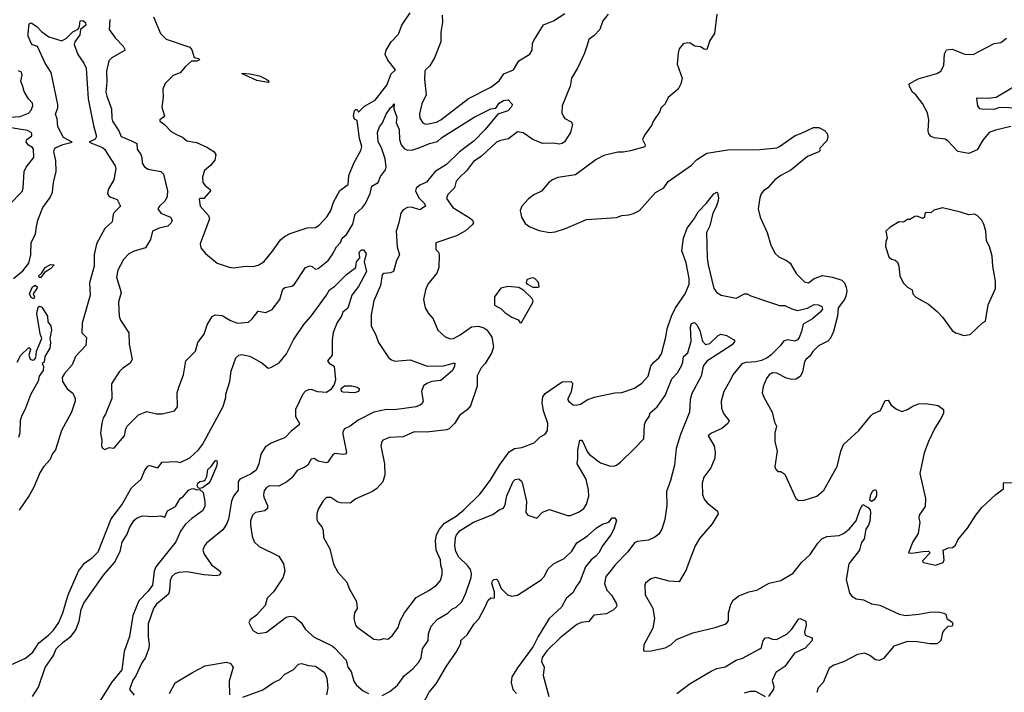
# Model space of a CAD drawing. Extents: x 2086813 to 2278017, y 548126 to 753336.
# Tile 206 of 256: x 2132243 to 2139309, y 659314 to 664144. Entities that reach past the tile are written whole.
import ezdxf

# ---------------------------------------------------------------- set-up
doc = ezdxf.new("R2010")
doc.units = 0

msp = doc.modelspace()

# ---------------------------------------------------------------- linework, layer by layer
at = {"layer": '0CON10XD'}
for points in [[(2133203.3, 664165), (2133254, 664045), (2133295, 664004.2), (2133465, 663947.1), (2133478.3, 663928.3), (2133493.8, 663873.8), (2133527.5, 663865), (2133532.5, 663855), (2133515, 663846.7), (2133475, 663846.2), (2133431.7, 663808.3), (2133395, 663762), (2133345, 663743.3), (2133287.5, 663685), (2133270, 663645), (2133273, 663587), (2133263.8, 663515), (2133281.2, 663455), (2133275, 663443.3), (2133247.5, 663425), (2133247.5, 663415), (2133282, 663392), (2133330.7, 663340.7), (2133369.2, 663320.8), (2133410.5, 663300.5), (2133443.4, 663273.4), (2133512.4, 663262.4), (2133585, 663228), (2133636.8, 663196.8), (2133651.2, 663175), (2133643.8, 663135), (2133612.7, 663097.3), (2133569.7, 663060.3), (2133554.2, 663015), (2133558, 662975), (2133573.1, 662953.1), (2133610, 662925), (2133612.5, 662915), (2133565, 662860), (2133535, 662860), (2133530, 662855), (2133537.5, 662805), (2133597.1, 662737.1), (2133604.4, 662715), (2133537.5, 662535), (2133542.5, 662505), (2133576.1, 662466.1), (2133660, 662395), (2133746.4, 662366.4), (2133775, 662363.3), (2133865, 662374.2), (2133919.3, 662370.7), (2133955, 662381.2), (2133993.8, 662405), (2134058.3, 662481.7), (2134115.5, 662564.5), (2134143.6, 662586.4), (2134185, 662609.4), (2134305, 662650.6), (2134365, 662653.1), (2134392.5, 662667.5), (2134450.2, 662729.8), (2134475.5, 662775), (2134495.9, 662834.1), (2134541.5, 662918.5), (2134599.4, 662960.6), (2134605.5, 663024.5), (2134640.9, 663115), (2134690, 663205), (2134697.3, 663232.7), (2134681.1, 663291.1), (2134665, 663420), (2134645, 663430), (2134638.8, 663455), (2134645, 663490), (2134655, 663500), (2134665, 663500), (2134675, 663480), (2134716.7, 663523.3), (2134795, 663565.6), (2134877.9, 663675), (2134910, 663755), (2134938.8, 663785), (2134885, 663853.3), (2134866.8, 663895), (2134871.8, 663925), (2134910, 663985), (2134960.7, 664039.3), (2134985.4, 664104.6), (2135045.9, 664194.1)], [(2135274.2, 664175.8), (2135277, 664127), (2135266.2, 664055), (2135265.4, 663985), (2135219.6, 663870.4), (2135187.1, 663812.9), (2135154.2, 663785), (2135150, 663775), (2135148.9, 663715), (2135161.2, 663605), (2135129.5, 663540.5), (2135111.2, 663468.8), (2135115, 663437.5), (2135135, 663403.8), (2135155, 663394), (2135177, 663397), (2135235, 663408.6), (2135265, 663424.3), (2135465, 663579.5), (2135625, 663660), (2135682.9, 663705), (2135718, 663755), (2135786.2, 663785), (2135825, 663848.6), (2135903.1, 663896.9), (2135920, 663925), (2135924.2, 663974.2), (2135931.9, 663995), (2136002.3, 664107.7), (2136075, 664136.2), (2136155, 664188.8)], [(2132197.8, 662285), (2132265, 662340.6), (2132309.2, 662395), (2132323.6, 662456.4), (2132325.6, 662545), (2132356.1, 662603.9), (2132361.1, 662645), (2132372.9, 662705), (2132408.9, 662795), (2132461.7, 662868.3), (2132477.5, 662905), (2132484.5, 662975.5), (2132505.6, 663055), (2132503.3, 663133.3), (2132488.9, 663195), (2132491.4, 663215), (2132500, 663225), (2132551.7, 663248.3), (2132620, 663265), (2132557.7, 663297.8), (2132515.5, 663375), (2132511.7, 663431.7), (2132498.6, 663465), (2132517.5, 663512.5), (2132516.8, 663535), (2132467.8, 663765), (2132425, 663831.2), (2132371.2, 663951.2), (2132335, 663964.4), (2132324.5, 663975), (2132303.1, 664025), (2132302.4, 664047.6), (2132310, 664115), (2132325, 664121.2), (2132366, 664095), (2132399.1, 664059.1), (2132451.1, 664021.1), (2132545, 663992.9), (2132579.3, 664010.7), (2132625, 664057.5), (2132663.3, 664076.7), (2132672, 664098), (2132675.8, 664135), (2132695, 664138.4), (2132715.4, 664125), (2132717.5, 664105), (2132680, 664075), (2132673.6, 664035), (2132638, 663985), (2132633.3, 663965), (2132660, 663895), (2132703.2, 663833.2), (2132720, 663795), (2132735.3, 663575.3), (2132771.9, 663385), (2132794.6, 663305.4), (2132784.1, 663285.9), (2132742.5, 663265), (2132837.5, 663227.5), (2132853, 663213), (2132875.4, 663175), (2132928.6, 663095), (2132932.9, 663075), (2132918.8, 662995), (2132878.1, 662925), (2132873.4, 662893.4), (2132885, 662874.2), (2132942, 662852), (2132966.7, 662805), (2132920.3, 662759.7), (2132912.9, 662745), (2132906.4, 662693.6), (2132855, 662643.8), (2132794.5, 662535), (2132776.9, 662455), (2132776.2, 662375), (2132744.6, 662255), (2132749.5, 662165), (2132691.4, 661965), (2132688.8, 661895), (2132723, 661863), (2132716.7, 661805), (2132644.4, 661725), (2132619.4, 661665), (2132565, 661603.8), (2132548, 661575), (2132550, 661545), (2132584.5, 661494.5), (2132623.4, 661463.4), (2132640.8, 661425), (2132641.4, 661405), (2132614.5, 661325), (2132542.9, 661195), (2132499.2, 661055), (2132475.8, 661025), (2132462, 660985), (2132415.4, 660934.6), (2132388.9, 660895), (2132343.5, 660786.5), (2132311.7, 660728.3), (2132239.2, 660620.8)], [(2132888.5, 664145), (2132884.3, 664075), (2132926.9, 664015), (2132985.7, 663955), (2132998.8, 663925), (2132905, 663870), (2132882, 663848), (2132865.5, 663775.5), (2132868.2, 663695), (2132861.8, 663625), (2132867.3, 663595), (2132902.1, 663505), (2132903.6, 663435), (2132910, 663415), (2132955, 663346), (2132972.1, 663305), (2133045, 663275.3), (2133084, 663255), (2133086, 663215), (2133112, 663175), (2133119.2, 663155), (2133121.2, 663115), (2133138.8, 663088.8), (2133165, 663071.9), (2133255, 663054.2), (2133275.8, 663035), (2133304.3, 662915), (2133302.2, 662875), (2133287.6, 662842.4), (2133246, 662805), (2133234.3, 662785), (2133255, 662755.7), (2133325, 662725.7), (2133337.1, 662705), (2133330, 662685), (2133305, 662662.5), (2133242.6, 662647.4), (2133195.7, 662625), (2133181.4, 662565), (2133146, 662505), (2133065, 662482.9), (2133026.6, 662463.4), (2132988.6, 662421.4), (2132946.5, 662345), (2132938.1, 662295), (2132972.2, 662185), (2132951.4, 662115), (2132956.7, 662015), (2132967, 661987), (2133025.7, 661895), (2133027.8, 661815), (2133050.8, 661705), (2133035, 661678), (2132979.8, 661640.2), (2132955.7, 661615), (2132901.9, 661528.1), (2132903.1, 661425), (2132858.7, 661311.3), (2132841.2, 661285), (2132832.3, 661247.7), (2132822.5, 661175), (2132831.2, 661125), (2132830, 661085), (2132837, 661067), (2132855, 661057.5), (2132885, 661072.5), (2132915, 661067.5), (2132926.7, 661075), (2132994, 661155), (2133004.4, 661205), (2133014.4, 661225), (2133095, 661306.2), (2133155, 661330), (2133225, 661314.2), (2133265, 661313.1), (2133355, 661336.2), (2133376, 661365), (2133373.5, 661465), (2133385.7, 661505.7), (2133418.2, 661595), (2133435, 661693.8), (2133505.5, 661764.5), (2133520.8, 661825), (2133565.6, 661885), (2133587.4, 661952.6), (2133625, 662013.8), (2133646.1, 662023.9), (2133695, 662020), (2133755, 661984.4), (2133805, 661964.4), (2133885, 661972.5), (2133910.8, 661995), (2133955, 662050.8), (2134008.8, 662041.2), (2134055, 662063.8), (2134110, 662135), (2134130.5, 662209.5), (2134145, 662220.8), (2134195, 662230.8), (2134215.4, 662244.6), (2134295, 662365.8), (2134325, 662377.1), (2134341.4, 662371.4), (2134362.5, 662352.5), (2134385, 662357.1), (2134457.3, 662415), (2134485.4, 662455), (2134516.9, 662513.1), (2134544.6, 662545.4), (2134557.1, 662575), (2134587.6, 662602.4), (2134632.9, 662675), (2134651.6, 662748.4), (2134704.2, 662795.8), (2134725, 662824.4), (2134758.2, 662895), (2134770.3, 662949.7), (2134814.6, 662975.4), (2134832.4, 663017.6), (2134869.1, 663065), (2134873.8, 663086.2), (2134866, 663144), (2134838.7, 663225), (2134815, 663266), (2134811.4, 663335), (2134824.3, 663375), (2134846.4, 663403.6), (2134872.9, 663465), (2134905, 663511.2), (2134923, 663527), (2134925, 663537.5), (2134930, 663540), (2134928, 663505), (2134950.5, 663445), (2134945.4, 663405), (2134965.5, 663355), (2134968.5, 663285), (2134979.4, 663245), (2135005, 663217.1), (2135026.4, 663206.4), (2135065, 663208.5), (2135114.7, 663225.3), (2135185, 663255.4), (2135240.6, 663269.4), (2135271.4, 663298.6), (2135504.8, 663445.2), (2135623.8, 663505), (2135660.7, 663509.3), (2135684.4, 663545), (2135714, 663565), (2135749.4, 663569.4), (2135778.8, 663535), (2135770, 663515), (2135745, 663489.4), (2135674.5, 663465.5), (2135583.8, 663355), (2135505, 663274.5), (2135400, 663195), (2135305, 663103.6), (2135225, 663053.5), (2135162.4, 662977.6), (2135115, 662956.2)], [(2136466.2, 664185), (2136428, 664135), (2136406, 664075), (2136365, 664030), (2136328.3, 664001.7), (2136315, 663962.5), (2136295.8, 663905), (2136248.5, 663801.5), (2136203.8, 663725), (2136193.1, 663666.9), (2136136, 663525), (2136134.3, 663475), (2136145, 663448.8), (2136156, 663435), (2136200.9, 663410.9), (2136210.6, 663395), (2136195.4, 663335), (2136153.6, 663266.3), (2136135.2, 663254.8), (2136115, 663251.3), (2136075, 663257.1), (2135995, 663256.1), (2135925, 663283.3), (2135855, 663331.6), (2135815, 663337.9), (2135750.3, 663289.7), (2135692.4, 663277.6), (2135665.6, 663265), (2135555, 663161.1), (2135500.8, 663125), (2135450.2, 663059.8), (2135399.1, 663010.9), (2135376, 662985), (2135363.6, 662936.4), (2135315, 662890), (2135305, 662860), (2135352, 662795), (2135475, 662719.1), (2135491.5, 662705), (2135499.5, 662685), (2135490, 662670), (2135441.7, 662628.3), (2135377, 662593), (2135229.3, 662540.7), (2135230, 662495), (2135247.5, 662475), (2135252.5, 662455), (2135250, 662365), (2135237.5, 662325), (2135172.9, 662245), (2135154.3, 662205), (2135140, 662135), (2135154, 662075), (2135176, 662035), (2135211.4, 661995), (2135242.9, 661915), (2135296.6, 661866.6), (2135335, 661851.9), (2135355, 661854.5), (2135405, 661881.5), (2135485, 661937.5), (2135535, 661943.8), (2135575, 661931.5), (2135595, 661918.1), (2135631.8, 661865), (2135643.3, 661795), (2135631.2, 661755), (2135583.9, 661676.1), (2135555, 661643.8), (2135525, 661587.5), (2135527.1, 661512.9), (2135478.3, 661371.7), (2135456.7, 661345), (2135398.3, 661301.7), (2135365, 661246.7), (2135324.1, 661205.9), (2135305, 661198), (2135165, 661181.4), (2135075, 661184.3), (2134995, 661148.9), (2134895.7, 661144.3), (2134850, 661125), (2134841.2, 661115), (2134834, 661085), (2134861.4, 660955), (2134864.3, 660875), (2134849.2, 660825), (2134805, 660778), (2134774.3, 660755.7), (2134655.8, 660704.2), (2134615, 660673.3), (2134545, 660674.2), (2134525, 660679.4), (2134475, 660711.9), (2134445, 660712.5), (2134421.3, 660688.7), (2134385, 660630), (2134374.2, 660595), (2134375.7, 660555.7), (2134384.5, 660534.5), (2134412.1, 660502.1), (2134420, 660475), (2134423.1, 660425), (2134468, 660345), (2134494, 660235), (2134525, 660176.7), (2134590.8, 660105), (2134608.6, 660055), (2134660.8, 659965), (2134664, 659915), (2134645.9, 659884.1), (2134642, 659845), (2134654, 659795), (2134663, 659783), (2134785, 659696.2), (2134825, 659691.2), (2134855, 659700), (2134885, 659696.7), (2134915, 659720), (2134959.6, 659780.4), (2134973, 659827), (2135005.3, 659884.7), (2135089.4, 659995), (2135178.8, 660045), (2135235, 660084.3), (2135263.2, 660116.8), (2135275, 660160), (2135275.6, 660195), (2135265.7, 660225), (2135263.1, 660265), (2135231.5, 660335), (2135226, 660404), (2135234.5, 660445), (2135255, 660485.6), (2135291.2, 660528.8), (2135375, 660580), (2135430, 660625), (2135545, 660737.1), (2135620, 660835), (2135685.6, 660944.4), (2135755, 661040), (2135795, 661064.4), (2135846.8, 661073.2), (2135934.1, 661105.9)], [(2137246.7, 664185), (2137228.8, 664045), (2137196.7, 663995), (2137175, 663930), (2137155, 663933.8), (2137129.2, 663949.2), (2137087.5, 663955), (2137055.6, 663975.6), (2137035, 663978.8), (2137005, 663970), (2136976.7, 663935), (2136968.8, 663905), (2136962.5, 663825), (2136997.5, 663725), (2136987, 663683), (2136967.5, 663645), (2136897.5, 663585), (2136875, 663540), (2136845, 663510), (2136836.1, 663483.9), (2136791.7, 663418.3), (2136776.1, 663383.9), (2136727.5, 663315), (2136712.5, 663285), (2136732.5, 663245), (2136729.3, 663230.7), (2136626.4, 663203.6), (2136575, 663193.3), (2136535, 663193.3), (2136435, 663168.8), (2136379.3, 663140.7), (2136230.7, 663029.3), (2136105, 663010), (2136067.5, 662995), (2136040, 662975), (2135986.8, 662913.2), (2135933, 662887), (2135895, 662856.7), (2135846.7, 662805), (2135833.8, 662775), (2135843.8, 662725), (2135871.7, 662681.7), (2135905, 662656.2), (2135970.8, 662630.8)], [(2139355, 663377.5), (2139245, 663351.9), (2139200.8, 663335), (2139155, 663278.6), (2139115, 663210), (2139055, 663184.5), (2138975, 663197.8), (2138905, 663274.3), (2138885, 663286.7), (2138805, 663295.8), (2138784.6, 663304.6), (2138768.6, 663325), (2138762.2, 663345), (2138766.5, 663425), (2138757.1, 663475), (2138722.6, 663542.6), (2138675.5, 663605.5), (2138650, 663625), (2138628.8, 663665), (2138627, 663683), (2138691.3, 663718.7), (2138825, 663756.9), (2138852.9, 663775), (2138874.4, 663815), (2138879.7, 663900.3), (2138895, 663928), (2138935, 663931.9), (2139025, 663895.8), (2139085, 663894.2), (2139236.1, 663973.9), (2139285, 663981.2), (2139325, 664011.2)], [(2132175, 663444.4), (2132245, 663448.8), (2132305, 663473.3), (2132324.4, 663495), (2132336.2, 663525), (2132335.8, 663545), (2132305.8, 663575), (2132275, 663627.5), (2132264.3, 663665), (2132251.9, 663701.9), (2132260, 663745), (2132255, 663768), (2132235, 663778.1)], [(2134025, 663693.3), (2133945, 663708.8), (2133860, 663745), (2133840, 663755), (2133840, 663760), (2133895, 663756), (2133965, 663741.2), (2134017.5, 663715), (2134027.5, 663705), (2134030, 663695), (2134025, 663693.3)], [(2139415, 663508.1), (2139275.6, 663514.4), (2139235, 663498.2), (2139145, 663501.4), (2139133.8, 663505), (2139119.2, 663525), (2139111.2, 663575), (2139117.7, 663582.3), (2139195, 663581.1), (2139251.1, 663588.9), (2139375, 663662.2)], [(2132168.1, 662815), (2132260.7, 662909.3), (2132267.8, 662935), (2132274.5, 663055), (2132289.5, 663085), (2132344.2, 663155), (2132342.2, 663215), (2132335, 663225.6), (2132305, 663243.3), (2132288.9, 663265), (2132295, 663284.2), (2132329.7, 663310.3), (2132330.9, 663325), (2132324.7, 663334.7), (2132298.5, 663348.5), (2132135, 663374)], [(2135970.8, 662630.8), (2136045, 662616.7), (2136085, 662620), (2136160, 662645), (2136310.7, 662709.3), (2136525, 662723.3), (2136565, 662737.5), (2136615, 662742.5), (2136647, 662753), (2136690, 662775), (2136807, 662903), (2136865, 662937.5), (2136897.7, 662982.3), (2137065, 663100), (2137101.2, 663138.8), (2137175, 663186), (2137325, 663209.2), (2137555, 663211.5), (2137676, 663224), (2137697, 663233), (2137808.2, 663311.8), (2137848.1, 663328.1), (2137940.7, 663369.3), (2137978.9, 663368.9), (2138018.3, 663348.3), (2138037.3, 663327.2), (2138043.3, 663305), (2138034.6, 663275), (2137988.8, 663225), (2137982.5, 663215), (2137987.5, 663205), (2137977.5, 663195), (2137897.3, 663162.7), (2137776.1, 663063.9), (2137705, 663025.6), (2137663.3, 662995), (2137613.3, 662936.7), (2137580, 662915), (2137565, 662893.3), (2137555.7, 662865), (2137542.5, 662785), (2137558, 662725), (2137608, 662615), (2137633.8, 662525), (2137664.4, 662464.4), (2137690.3, 662440.3), (2137745, 662415.6), (2137772.9, 662395), (2137815, 662320.8), (2137875, 662261.4), (2137905, 662255.6), (2137944.4, 662285), (2138005, 662307.6), (2138076.4, 662296.3), (2138144, 662274), (2138162.2, 662255), (2138173.5, 662223.5), (2138178.5, 662195), (2138172.1, 662157.9), (2138162.8, 662135), (2138116.8, 662075), (2138112.3, 662015), (2138084.1, 661905.9), (2138062.2, 661857.8), (2138043.5, 661836.5), (2137975, 661801.4), (2137935, 661760.8), (2137912.4, 661727.6), (2137885.6, 661705), (2137876.1, 661686.1), (2137862, 661615), (2137846.7, 661585), (2137815, 661563.8), (2137785, 661560), (2137745, 661568.8), (2137677.5, 661605), (2137645, 661608), (2137621.2, 661595), (2137602.1, 661567.9), (2137578.8, 661511.2), (2137572, 661465), (2137582.3, 661432.3), (2137643.3, 661325), (2137658.8, 661255), (2137673.3, 661225), (2137661.2, 661175), (2137663.3, 661115), (2137680, 661045), (2137663.3, 660935), (2137668.3, 660918.3), (2137685, 660900), (2137705, 660900), (2137735, 660880), (2137812.5, 660705), (2137835, 660692.5), (2137873, 660693), (2137965, 660723.3), (2138013.3, 660765), (2138110, 660935), (2138136.2, 661045), (2138156.2, 661093.8), (2138265, 661193.3), (2138350.5, 661299.5), (2138366.4, 661313.6), (2138421.7, 661338.3), (2138455, 661410), (2138475, 661412.5), (2138496.7, 661375), (2138536.4, 661346.4), (2138575, 661330), (2138615, 661343.8), (2138651.7, 661368.3), (2138694.3, 661385.7), (2138745, 661387.5), (2138834.2, 661374.2), (2138873.3, 661345), (2138873.8, 661315), (2138852, 661275), (2138810.2, 661209.8), (2138764.6, 661115.4), (2138733.9, 661033.9), (2138702.9, 660885), (2138743.3, 660705), (2138741.7, 660648.3), (2138698, 660585), (2138696, 660565), (2138703.3, 660535), (2138692, 660455), (2138653.8, 660395), (2138622.5, 660315), (2138645, 660312), (2138725, 660326), (2138766.4, 660326.4), (2138777.5, 660315), (2138725, 660260), (2138723, 660253), (2138730, 660245), (2138815, 660227.5), (2138870, 660245), (2138878.8, 660265), (2138870, 660335), (2138908.3, 660351.7), (2138937, 660353), (2138959.3, 660370.7), (2138975, 660410), (2139045, 660492.5), (2139103.8, 660585), (2139148.8, 660641.2), (2139247.5, 660735), (2139302.5, 660775), (2139303.8, 660815), (2139309.3, 660820.7), (2139365, 660817.5)], [(2135115, 662956.2), (2135088.1, 662935), (2135082.5, 662915), (2135107.9, 662865), (2135147.1, 662825), (2135154.2, 662805), (2135115, 662778.1), (2135055, 662797.1), (2135025, 662796.2), (2134995, 662779.5), (2134978, 662755), (2134964.8, 662685.2), (2134944.8, 662625), (2134951.9, 662511.9), (2134969.4, 662455), (2134946.2, 662415), (2134925, 662337.1), (2134905, 662327.1), (2134855, 662320.6), (2134845, 662311.2), (2134831.5, 662235), (2134785.6, 662125), (2134764.5, 662025), (2134764.2, 661944.2), (2134796.8, 661886.8), (2134818.8, 661825), (2134888.7, 661718.7), (2134910.7, 661700.7), (2134935, 661693.1), (2135045, 661702.1), (2135166, 661656), (2135285, 661657.9), (2135355, 661678.8), (2135365, 661676.7), (2135364, 661655), (2135350, 661625), (2135266, 661554), (2135200, 661545), (2135165, 661532.5), (2135140.6, 661515), (2135125.6, 661475), (2135138.5, 661405), (2135131.4, 661388.6), (2135116, 661375), (2135085, 661363.5), (2134985, 661350), (2134925, 661343.4), (2134874.7, 661345.3), (2134785.3, 661324.7), (2134672.8, 661267.2), (2134614.6, 661225.4), (2134574.5, 661205.5), (2134562, 661185), (2134563, 661167), (2134588, 661035), (2134580, 661025), (2134567.8, 661022.2), (2134505, 661029.4), (2134490.2, 661019.8), (2134473.6, 660996.4), (2134455, 660966.7), (2134445, 660962), (2134385, 660974.4), (2134355, 660992), (2134335, 660988), (2134311.2, 660945), (2134290, 660930), (2134233.4, 660906.6), (2134195.5, 660854.5), (2134160, 660825), (2134103.6, 660793.6), (2134036.4, 660796.4), (2134015, 660784), (2133998.3, 660761.7), (2133993.6, 660735), (2133995.8, 660714.2), (2134022.2, 660655), (2134020.6, 660635), (2134002.6, 660617.4), (2133935.6, 660604.4), (2133912.5, 660585), (2133898.6, 660545), (2133899.4, 660515), (2133911.4, 660435), (2133925.4, 660395.4), (2133961.5, 660361.5), (2134102.6, 660292.6), (2134136.6, 660236.6), (2134145.7, 660185), (2134132.5, 660135), (2134064.3, 660035.7), (2134019.3, 659990.7), (2134005, 659937.5), (2133941.2, 659868.8), (2133897.5, 659835), (2133887.5, 659815), (2133915, 659757.5), (2133955, 659736.7), (2134015, 659746.7), (2134155, 659854), (2134185, 659861.2), (2134216.1, 659856.1), (2134263.8, 659815), (2134294.2, 659765), (2134355, 659710), (2134485, 659647.5), (2134503.3, 659633.3), (2134585.5, 659545), (2134598.9, 659495), (2134622.5, 659462.5), (2134641.8, 659395), (2134660.9, 659365), (2134708.6, 659325), (2134745, 659305.5)], [(2135934.1, 661105.9), (2135975, 661146), (2136015, 661168.8), (2136030, 661195), (2136032.5, 661245), (2136002.9, 661335), (2135993, 661395), (2135998.4, 661435), (2136015, 661460), (2136135, 661543.1), (2136197.1, 661547.1), (2136210, 661535), (2136207.9, 661507.9), (2136198.8, 661465), (2136177.1, 661425), (2136177.5, 661415), (2136185, 661402), (2136215, 661378.8), (2136235.8, 661375.8), (2136267.7, 661382.3), (2136315, 661414.3), (2136365, 661434.3), (2136515, 661465.7), (2136565, 661467.5), (2136655, 661497.8), (2136707.1, 661535), (2136752.2, 661585), (2136773.6, 661656.3), (2136795, 661684.4), (2136830, 661715), (2136848.2, 661745), (2136880.4, 661865), (2136889.6, 661925), (2136921.5, 662015), (2136948.9, 662075), (2137018.5, 662175), (2137046.5, 662245), (2137048.4, 662285), (2137027, 662397), (2136995.7, 662485), (2137005.7, 662574.3), (2137032.5, 662647.5), (2137084.4, 662715), (2137112.7, 662765), (2137170.4, 662825), (2137225, 662894.4), (2137245, 662906), (2137251.2, 662901.2), (2137259.1, 662865), (2137256.4, 662845), (2137244.6, 662805), (2137217.9, 662755), (2137195.5, 662665), (2137171.3, 662615), (2137176.2, 662435), (2137184.7, 662385), (2137225.5, 662215), (2137245, 662184.4), (2137276.2, 662165), (2137385, 662144.4), (2137445, 662176.2), (2137465, 662176.7), (2137490.5, 662160.5), (2137587.6, 662127.6), (2137695, 662092.5), (2137735, 662092), (2137785, 662068.1), (2137825, 662056.9), (2137897.1, 662072.9), (2137945, 662099.2), (2137975, 662096.7), (2138000.8, 662085), (2138003.3, 662065), (2137987.8, 662045), (2137932.5, 661995), (2137865, 661958.8), (2137854.5, 661905), (2137838.1, 661861.9), (2137825.6, 661845), (2137805, 661836.2), (2137755.4, 661844.6), (2137725, 661835.6), (2137704.2, 661805), (2137632.5, 661735), (2137606.7, 661715), (2137567.5, 661697.5), (2137525, 661686.4), (2137455, 661682.8), (2137425, 661672.5), (2137360, 661595), (2137345, 661557.1), (2137297.3, 661475), (2137276.8, 661405), (2137279.2, 661355), (2137295, 661315.7), (2137335.6, 661264.4), (2137324.3, 661245), (2137281.4, 661208.6), (2137207.5, 661175), (2137183.3, 661155), (2137226.2, 661085), (2137233.8, 661035), (2137231.2, 660995), (2137204.1, 660925.9), (2137151.7, 660858.3), (2137140, 660815), (2137144.3, 660735), (2137155, 660700), (2137175.6, 660675.6), (2137250, 660615), (2137256.7, 660595), (2137213.8, 660525), (2137121.7, 660418.3), (2137090.8, 660365), (2137041.4, 660235), (2137025.6, 660194.4), (2136975, 660106.7), (2136905, 660112), (2136805, 660138.8), (2136771.7, 660128.3), (2136735, 660097.5), (2136730, 660085), (2136732.5, 660015), (2136787.3, 659917.3), (2136798.8, 659845), (2136785.9, 659774.1), (2136723.3, 659655), (2136720, 659615), (2136725, 659610), (2136775, 659612.5), (2136875, 659633.8), (2136915, 659656), (2136957.3, 659692.7), (2137075, 659741.4), (2137235, 659779.4), (2137305, 659803.1), (2137320.8, 659815), (2137329.3, 659830.7), (2137330.8, 659885), (2137346.9, 659945), (2137363.1, 659975), (2137403.4, 660006.6), (2137475.4, 660034.6), (2137532.6, 660047.4), (2137621.9, 660098.1), (2137705, 660116.5), (2137795, 660170.6), (2137854.4, 660245), (2137916.2, 660303.8), (2137970.6, 660385), (2138000.8, 660415), (2138035, 660431.9), (2138125, 660439.1), (2138155, 660453.5), (2138195, 660484.4), (2138245.8, 660544.2), (2138275, 660628.8), (2138295, 660662.5), (2138332.3, 660642.3), (2138345.8, 660625), (2138350, 660605), (2138343.4, 660543.4), (2138334.7, 660515.3), (2138314.7, 660485), (2138303.8, 660415), (2138281.5, 660385), (2138270.4, 660335), (2138194.3, 660235.7), (2138174.8, 660125), (2138198.1, 660025), (2138214.5, 660004.5), (2138245, 659985.7), (2138297.9, 659977.9), (2138355, 659949.2), (2138415, 659939.2), (2138555, 659875.8), (2138600, 659865), (2138695, 659874.2), (2138775, 659890), (2138835, 659891.2), (2138875, 659882.5), (2138890, 659875), (2138897.5, 659845), (2138935, 659817.5), (2138940, 659805), (2138935, 659790), (2138905, 659787.5), (2138875, 659756.7), (2138865.9, 659744.1), (2138854, 659685), (2138828.5, 659661.5), (2138775, 659661.9), (2138687.4, 659677.4), (2138615, 659678.5), (2138516, 659645), (2138442.2, 659557.8), (2138412.4, 659542.4), (2138385, 659546.7), (2138345, 659579.2), (2138307.5, 659595), (2138254.7, 659585.3), (2138155, 659531.8), (2138085, 659508.8), (2138052.4, 659487.6), (2138008.6, 659385), (2137974.5, 659345.5), (2137965, 659313.3)], [(2139017, 661877), (2139065, 661882.5), (2139153.6, 661966.4), (2139175, 661980), (2139193.6, 662096.4), (2139247, 662213), (2139246.7, 662265), (2139227.5, 662375), (2139222.5, 662445), (2139202.5, 662515), (2139182.5, 662555), (2139177.5, 662625), (2139162.5, 662675), (2139147.5, 662705), (2139115, 662737.5), (2139095, 662747.5), (2139055, 662742.5), (2138995, 662762.5), (2138865, 662792.5), (2138803, 662777), (2138781.7, 662758.3), (2138745, 662760), (2138738.3, 662751.7), (2138737.5, 662725), (2138725, 662717.5), (2138685, 662733.3), (2138668.3, 662731.7), (2138631.7, 662708.3), (2138615, 662710), (2138585, 662690), (2138555, 662692.5), (2138490, 662655), (2138460, 662625), (2138467.5, 662575), (2138458.3, 662551.7), (2138457.5, 662515), (2138481.7, 662441.7), (2138500, 662425), (2138525, 662417.5), (2138543.6, 662403.6), (2138553.3, 662375), (2138560, 662305), (2138583.6, 662253.6), (2138613.9, 662223.9), (2138647.5, 662205), (2138652.5, 662175), (2138675, 662152.5), (2138765, 662102.5), (2138827.7, 662047.7), (2138865, 662007.5), (2138935, 661912.5), (2138960, 661895), (2138985, 661887.5), (2139017, 661877)], [(2132178.6, 659511.4), (2132285, 659560), (2132337, 659603), (2132380.2, 659669.8), (2132450, 659725), (2132485, 659760.6), (2132523.5, 659815), (2132551.8, 659885), (2132590.5, 660015), (2132665, 660183.3), (2132707.9, 660242.1), (2132765, 660282.9), (2132806.3, 660323.7), (2132899.9, 660560.1), (2132975, 660659.1), (2133045, 660782.2), (2133114.3, 660845), (2133139.7, 660910.3), (2133165, 660940), (2133175, 660943.8), (2133233, 660927), (2133265, 660966.2), (2133365, 660972), (2133395, 660964.4), (2133465, 660998.8), (2133525, 661056.1), (2133555.5, 661094.5), (2133703.6, 661366.4), (2133722.3, 661432.3), (2133722.9, 661455), (2133751.5, 661545), (2133760.9, 661619.1), (2133794.5, 661715.5), (2133815, 661734), (2133835, 661739.2), (2133895, 661727.1), (2133981.1, 661681.1), (2134025, 661642.9), (2134045, 661647.1), (2134105, 661680.6), (2134157.5, 661745), (2134207.3, 661845), (2134282.5, 661955), (2134335, 662015.7), (2134445, 662166.2), (2134466.9, 662205), (2134501.2, 662228.8), (2134589.2, 662315), (2134654.5, 662365.5), (2134661.1, 662405), (2134683.3, 662435), (2134679.6, 662475), (2134695, 662491.1), (2134710.5, 662490.5), (2134729.2, 662465), (2134714, 662405), (2134730.8, 662335), (2134675, 662228.9), (2134626.5, 662165), (2134597.6, 662072.4), (2134561.2, 662045), (2134552, 662015), (2134521.2, 661968.8), (2134493.2, 661896.8), (2134484.7, 661844.7), (2134485.8, 661735), (2134452.9, 661695), (2134465, 661676.7), (2134498.8, 661655), (2134508.2, 661558.2), (2134498.8, 661525), (2134475, 661487.8), (2134445, 661467.1), (2134382.8, 661472.8), (2134335, 661488.9), (2134315, 661487.1), (2134295, 661476.9), (2134275.3, 661454.7), (2134222.2, 661345), (2134221.1, 661295), (2134251.4, 661245), (2134249.2, 661235), (2134191.2, 661188.8), (2134147, 661143), (2134046.9, 661103.1), (2134004.4, 661075), (2133974.6, 661025), (2133958.6, 660955), (2133939.7, 660910.3), (2133905, 660883.3), (2133822.9, 660845), (2133811.9, 660825), (2133810.6, 660765), (2133778.3, 660721.7), (2133762.3, 660687.7), (2133741.7, 660558.3), (2133727.9, 660522.1), (2133700, 660480), (2133584.6, 660385.4), (2133570, 660365), (2133557.5, 660335), (2133565.7, 660305), (2133620.2, 660230.2), (2133681.2, 660185), (2133685.9, 660174.1), (2133675, 660154), (2133655, 660150), (2133565, 660157.8), (2133445, 660178.4), (2133385, 660174.7), (2133355.7, 660165), (2133335, 660145.6), (2133322.3, 660117.8), (2133318.9, 660045), (2133311, 660019), (2133225, 659947.5), (2133203.1, 659915), (2133164.7, 659805.3), (2133164.6, 659714.6), (2133172.2, 659655), (2133168.6, 659631.4), (2133145.6, 659565), (2133120, 659525), (2133077.3, 659432.7), (2133055, 659401.2), (2133032, 659335), (2133064.3, 659294.3)], [(2132382.6, 662292.6), (2132380, 662305), (2132402.5, 662327.5), (2132425, 662364.3), (2132465, 662386), (2132490, 662385), (2132465, 662355.7), (2132420.4, 662329.6), (2132395, 662293.5), (2132382.6, 662292.6)], [(2135965, 662223.3), (2135970, 662225), (2135967, 662257), (2135940, 662285), (2135925, 662290), (2135905, 662286.7), (2135882.5, 662275), (2135877.5, 662255), (2135891.7, 662241.7), (2135926.7, 662223.3), (2135965, 662223.3)], [(2132345, 662140.8), (2132325, 662150), (2132313.2, 662175), (2132335.6, 662225), (2132355, 662237.3), (2132368.9, 662225), (2132366.7, 662213.3), (2132339.2, 662175), (2132348.6, 662155), (2132345, 662140.8)], [(2135835, 661967.5), (2135845, 661970), (2135925.8, 662114.2), (2135927.5, 662125), (2135918.6, 662145), (2135860.5, 662200.5), (2135825, 662220), (2135745, 662227.5), (2135695, 662217.1), (2135650, 662155), (2135651.2, 662095), (2135697.9, 662067.9), (2135725, 662041.2), (2135775, 662007.5), (2135820, 661990), (2135835, 661967.5)], [(2132225.8, 661685), (2132252, 661735), (2132305, 661788.8), (2132315, 661787.5), (2132321.2, 661775), (2132309.2, 661735), (2132317.3, 661707.3), (2132335, 661698.9), (2132347.3, 661702.7), (2132357.7, 661715), (2132364.2, 661765), (2132402.5, 661855), (2132388.6, 661888.6), (2132364.7, 662034.7), (2132375, 662080.8), (2132385, 662088.1), (2132400.7, 662080.7), (2132442.5, 662015), (2132443.6, 661973.6), (2132466.7, 661945), (2132470, 661915), (2132457.9, 661855), (2132463.4, 661825), (2132459.4, 661785), (2132424, 661725), (2132417.5, 661685), (2132403.8, 661675), (2132414.5, 661654.5), (2132410.9, 661625), (2132383.3, 661585), (2132375, 661548), (2132320.6, 661449.4), (2132285, 661353.3), (2132255, 661293.8), (2132246.5, 661265), (2132242.8, 661177.2), (2132233.3, 661145)], [(2134845, 659290), (2134900.2, 659319.8), (2134953.1, 659365), (2135005, 659435.7), (2135065, 659482.5), (2135105, 659528.1), (2135125, 659562.5), (2135134.6, 659625.4), (2135174.4, 659685), (2135175.6, 659735), (2135195, 659788.8), (2135240.7, 659839.3), (2135315, 659882.5), (2135345, 659911.4), (2135375, 659926), (2135415, 659963.8), (2135444.3, 660025), (2135482.5, 660137.5), (2135486.5, 660165), (2135478.2, 660195), (2135456.2, 660225), (2135395, 660285.4), (2135372.3, 660325), (2135365.4, 660365), (2135369.6, 660425), (2135377.7, 660445), (2135404.5, 660475), (2135500, 660535), (2135638.1, 660591.9), (2135685, 660624.5), (2135714.4, 660635.6), (2135727.9, 660662.1), (2135739.1, 660725), (2135785, 660826.7), (2135798.3, 660841.7), (2135825, 660845.8), (2135845, 660831.2), (2135851.7, 660811.7), (2135880, 660685), (2135874.2, 660605), (2135890.8, 660585), (2135955, 660564), (2135995, 660608.8), (2136045, 660625.7), (2136175, 660584), (2136195, 660584), (2136258.9, 660611.1), (2136292.5, 660635), (2136310.6, 660665), (2136327.6, 660722.4), (2136325.4, 660764.6), (2136307.6, 660845), (2136242.9, 660955), (2136249.4, 660995), (2136247.5, 661055), (2136263.3, 661125), (2136275, 661123.8), (2136285, 661113.3), (2136317.5, 661037.5), (2136331.7, 661021.7), (2136411.7, 660961.7), (2136475, 660939.4), (2136505, 660938.1), (2136525, 660945.7), (2136555, 660967.1), (2136656.2, 661063.8), (2136721.5, 661135), (2136728, 661235), (2136734.1, 661255.9), (2136761.2, 661295), (2136768, 661322), (2136816.7, 661365), (2136875, 661445.8), (2136922.9, 661565), (2136965, 661608.6), (2136992.4, 661657.6), (2137002.5, 661685), (2137005.8, 661725), (2137038.5, 661751.5), (2137062.5, 661835), (2137057.8, 661935), (2137065, 661962), (2137085, 661970), (2137105, 661950.8), (2137125, 661910), (2137144, 661835), (2137165, 661812.1), (2137195, 661819.1), (2137255, 661875.6), (2137275, 661886.5), (2137315, 661876.9), (2137365, 661848.1), (2137374.2, 661835), (2137355, 661809.1), (2137175, 661691.5), (2137148.2, 661655), (2137132.7, 661585), (2137064.2, 661454.2), (2137054.4, 661415), (2137051.1, 661325), (2136984.6, 661165), (2136953.3, 661065), (2136941.5, 660945), (2136914.5, 660835), (2136883.8, 660755), (2136888.1, 660655), (2136872, 660555), (2136851.4, 660485), (2136830.3, 660449.7), (2136802.2, 660427.8), (2136755, 660406.9), (2136675, 660397.8), (2136655, 660387.1), (2136608.3, 660321.7), (2136515, 660227.1), (2136488, 660192), (2136449.2, 660145), (2136440, 660095), (2136457.1, 660047.1), (2136491, 660011), (2136524.5, 659955), (2136528.5, 659935), (2136524.3, 659925), (2136505, 659905.7), (2136455, 659878.1), (2136362.5, 659867.5), (2136327.8, 659822.2), (2136275, 659814.3), (2136240.2, 659799.8), (2136121.5, 659705), (2136025, 659611.8), (2135993.4, 659565), (2135988.9, 659535), (2136006.5, 659495), (2135999.5, 659435), (2136041.4, 659285)], [(2134645, 661464.4), (2134565, 661468.5), (2134551.4, 661475), (2134550.9, 661495), (2134575, 661514.3), (2134625.9, 661514.1), (2134665, 661505.7), (2134678.8, 661495), (2134680, 661485), (2134673.3, 661475), (2134645, 661464.4)], [(2133536.4, 660776.4), (2133523.3, 660783.3), (2133516.1, 660796.1), (2133521.9, 660815), (2133535, 660827.8), (2133565, 660832.5), (2133575, 660840), (2133587, 660863), (2133594, 660915), (2133616.9, 660935), (2133645, 660976), (2133655, 660980), (2133660.8, 660965), (2133655.7, 660935), (2133613.1, 660835), (2133600.8, 660815), (2133555, 660781.2), (2133536.4, 660776.4)], [(2132333.7, 659285), (2132378.9, 659351.1), (2132425, 659492.2), (2132485, 659577.8), (2132505.3, 659625), (2132555, 659674), (2132612.7, 659717.3), (2132646.8, 659763.2), (2132669.3, 659825), (2132685, 659908), (2132703.3, 659955), (2132844.5, 660155), (2132923.6, 660245), (2132963.8, 660325), (2132978.9, 660391.1), (2133015, 660448.8), (2133031.9, 660495), (2133065, 660550), (2133085, 660565.8), (2133125, 660581.2), (2133205, 660575.8), (2133255, 660580.8), (2133285, 660572.5), (2133302.4, 660617.6), (2133360.5, 660649.5), (2133394, 660705), (2133417.6, 660722.4), (2133455, 660765.7), (2133475, 660775.8), (2133487.5, 660777.5), (2133515, 660767.5), (2133535, 660770), (2133559.5, 660749.5), (2133572.5, 660685), (2133572.3, 660647.7), (2133555, 660617.5), (2133478.3, 660561.7), (2133431.2, 660518.8), (2133398, 660472), (2133362.5, 660395), (2133220.4, 660215), (2133206.9, 660183.1), (2133196.2, 660083.8), (2133165, 660041.4), (2133098.4, 659971.6), (2133055.3, 659865), (2133030, 659715), (2132993.3, 659606.7), (2132974.7, 659475), (2132902.8, 659385), (2132823.5, 659256.5)], [(2138355, 660683.3), (2138343.8, 660693.8), (2138350.5, 660735), (2138365, 660760), (2138385, 660771.2), (2138393.1, 660755), (2138391.5, 660725), (2138375, 660696), (2138355, 660683.3)], [(2135135, 659228), (2135181.9, 659315), (2135232.5, 659375), (2135305, 659502), (2135375, 659603.3), (2135410, 659665), (2135410, 659685), (2135453.9, 659726.1), (2135505, 659806), (2135537.5, 659842.5), (2135582, 659922), (2135605, 659976.7), (2135625, 659992.5), (2135645, 659990), (2135650, 659995), (2135650.8, 660035), (2135631.3, 660095), (2135636.2, 660115), (2135645, 660124.6), (2135665, 660126.4), (2135675, 660117.8), (2135698.8, 660058.8), (2135743.8, 660013.8), (2135775.5, 660005.5), (2135815, 660011.1), (2135985, 660120.5), (2136006.5, 660145), (2136035, 660200), (2136075, 660236), (2136150, 660275), (2136205, 660327.1), (2136242.2, 660387.8), (2136315, 660434.4), (2136382, 660495), (2136425, 660522), (2136470, 660535), (2136495, 660567.5), (2136515, 660566.7), (2136527.1, 660547.1), (2136506.7, 660485), (2136484.4, 660445), (2136424.7, 660365.3), (2136398.8, 660315), (2136377.6, 660292.4), (2136345.3, 660264.7), (2136304.7, 660215.3), (2136265, 660113.8), (2136228.8, 660061.2), (2136215, 660030), (2136165, 659988), (2136131.4, 659925), (2136043.1, 659845), (2135962.9, 659715), (2135927.5, 659642.5), (2135815, 659489.5), (2135775, 659424), (2135770, 659385), (2135782, 659335), (2135808, 659305)], [(2136959.5, 659305), (2137055, 659377.2), (2137205, 659464.6), (2137245, 659484.6), (2137305, 659497.9), (2137386, 659545), (2137430.9, 659559.1), (2137553.8, 659625), (2137565.8, 659635), (2137577.5, 659685), (2137595, 659704), (2137615, 659708), (2137645.8, 659695.8), (2137675, 659694.2), (2137747.8, 659732.2), (2137785, 659768), (2137823.3, 659825), (2137835, 659842), (2137845, 659844.2), (2137884, 659825), (2137887.5, 659795), (2137876.2, 659745), (2137880, 659725), (2137930, 659705), (2137931.2, 659685), (2137878.9, 659631.1), (2137803.8, 659595), (2137735, 659498.6), (2137668.8, 659455), (2137642.3, 659397.7), (2137654.5, 659355), (2137653.8, 659336.2), (2137616.8, 659283.2)], [(2133318.8, 659305), (2133358.3, 659381.7), (2133483, 659457), (2133575, 659504.3), (2133725, 659530.8), (2133754.1, 659524.1), (2133774.2, 659495), (2133745.6, 659395), (2133748, 659295)], [(2133845, 659280), (2133987.5, 659332.5), (2134065, 659385.4), (2134109.2, 659405), (2134145.6, 659444.4), (2134205.5, 659474.5), (2134244.1, 659515.9), (2134265, 659520), (2134315, 659505.6), (2134365, 659502.5), (2134429.5, 659455), (2134446, 659416), (2134454.5, 659345), (2134444.5, 659295)], [(2137595, 659281.4), (2137525, 659318.9), (2137485, 659320.5), (2137441.1, 659308.9)]]:
    msp.add_lwpolyline(points, dxfattribs=at)

doc.saveas('drawing.dxf')
